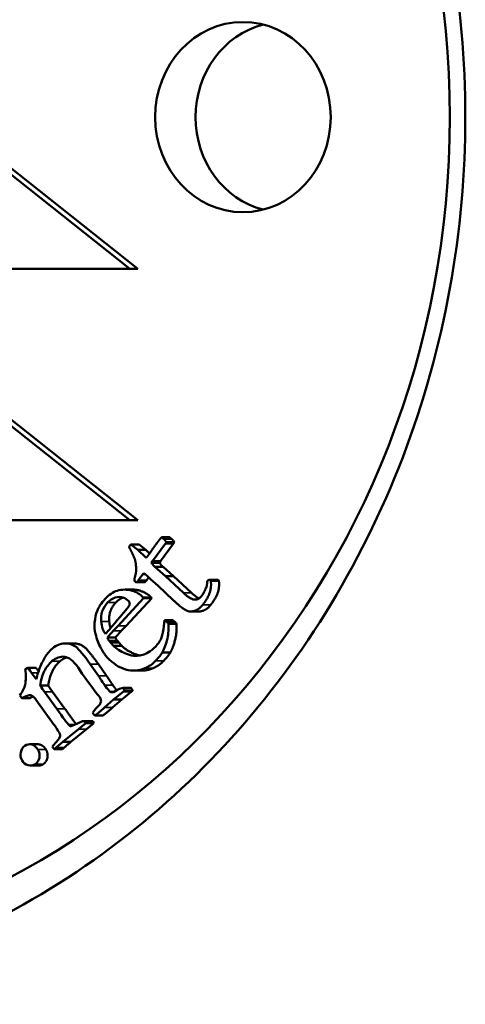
# Model space of a CAD drawing. Header units: millimetres. Extents: x 697 to 7301, y 1765 to 4597.
# Tile 36 of 39: x 6273 to 6284, y 2038 to 2062. Entities that reach past the tile are written whole.
import ezdxf

# ---------------------------------------------------------------- set-up
doc = ezdxf.new("R2010")
doc.units = ezdxf.units.MM
doc.layers.add('Visibile (ISO)', color=7, linetype='Continuous', lineweight=50)
doc.layers.add('Visibile sottile (ISO)', color=7, linetype='Continuous', lineweight=35)

msp = doc.modelspace()

# ---------------------------------------------------------------- linework, layer by layer
at = {"layer": 'Visibile (ISO)'}
for p, q in [((6276.039, 2055.862), (6264.952, 2064.662)), ((6276.23, 2055.862), (6265.144, 2064.662)), ((6264.952, 2058.71), (6276.039, 2049.91)), ((6276.231, 2049.91), (6265.144, 2058.71)), ((6269.472, 2055.862), (6276.039, 2055.862)), ((6276.039, 2055.862), (6276.23, 2055.862)), ((6276.039, 2049.91), (6253.866, 2049.91)), ((6276.231, 2049.91), (6276.039, 2049.91)), ((6276.984, 2049.508), (6276.793, 2049.508)), ((6276.023, 2049.287), (6276.068, 2049.34)), ((6276.068, 2049.34), (6276.229, 2049.208)), ((6276.26, 2049.34), (6276.068, 2049.34)), ((6276.42, 2049.208), (6276.26, 2049.34)), ((6276.886, 2049.361), (6276.576, 2048.941)), ((6276.768, 2048.941), (6277.077, 2049.361)), ((6276.909, 2049.391), (6276.886, 2049.361)), ((6277.077, 2049.361), (6276.886, 2049.361)), ((6277.1, 2049.391), (6276.909, 2049.391)), ((6277.077, 2049.361), (6277.1, 2049.391)), ((6276.229, 2049.208), (6276.427, 2049.019)), ((6276.42, 2049.208), (6276.229, 2049.208)), ((6276.509, 2049.123), (6276.42, 2049.208)), ((6276.576, 2048.941), (6276.555, 2048.905)), ((6276.746, 2048.905), (6276.555, 2048.905)), ((6276.768, 2048.941), (6276.576, 2048.941)), ((6276.638, 2048.806), (6276.886, 2048.589)), ((6276.829, 2048.806), (6276.638, 2048.806)), ((6276.746, 2048.905), (6276.768, 2048.941)), ((6277.078, 2048.589), (6276.829, 2048.806)), ((6276.348, 2048.632), (6276.242, 2048.484)), ((6276.373, 2048.66), (6276.348, 2048.632)), ((6276.408, 2048.632), (6276.348, 2048.632)), ((6276.434, 2048.484), (6276.489, 2048.562)), ((6276.534, 2048.52), (6276.468, 2048.581)), ((6276.886, 2048.589), (6277.314, 2048.191)), ((6277.078, 2048.589), (6276.886, 2048.589)), ((6277.505, 2048.191), (6277.078, 2048.589)), ((6276.387, 2048.446), (6276.196, 2048.446)), ((6276.242, 2048.484), (6276.233, 2048.469)), ((6276.425, 2048.469), (6276.233, 2048.469)), ((6276.434, 2048.484), (6276.242, 2048.484)), ((6276.425, 2048.469), (6276.434, 2048.484)), ((6276.71, 2048.363), (6276.534, 2048.52)), ((6277.07, 2048.02), (6276.71, 2048.363)), ((6277.876, 2048.469), (6277.889, 2048.485)), ((6278.113, 2048.503), (6277.922, 2048.503)), ((6277.95, 2048.491), (6277.959, 2048.478)), ((6278.141, 2048.491), (6277.95, 2048.491)), ((6278.15, 2048.478), (6277.959, 2048.478)), ((6278.15, 2048.478), (6278.141, 2048.491)), ((6275.763, 2047.415), (6276.369, 2048.071)), ((6276.117, 2048.27), (6275.926, 2048.27)), ((6275.954, 2047.415), (6276.561, 2048.071)), ((6276.369, 2048.071), (6276.349, 2048.093)), ((6276.369, 2048.071), (6276.561, 2048.071)), ((6276.561, 2048.071), (6276.54, 2048.093)), ((6277.6, 2048.033), (6277.577, 2048.033)), ((6277.673, 2047.752), (6277.482, 2047.752)), ((6275.648, 2047.293), (6275.763, 2047.415)), ((6275.84, 2047.293), (6275.954, 2047.415)), ((6276.865, 2047.546), (6276.842, 2047.331)), ((6276.933, 2047.49), (6276.865, 2047.546)), ((6276.865, 2047.546), (6277.057, 2047.546)), ((6276.933, 2047.49), (6277.124, 2047.49)), ((6276.955, 2047.462), (6277.146, 2047.462)), ((6277.124, 2047.49), (6277.057, 2047.546)), ((6275.536, 2047.302), (6275.466, 2047.227)), ((6275.51, 2047.135), (6275.701, 2047.135)), ((6274.706, 2046.996), (6274.515, 2046.996)), ((6275.573, 2047.039), (6275.556, 2047.054)), ((6275.556, 2047.054), (6275.748, 2047.054)), ((6275.588, 2047.022), (6275.573, 2047.039)), ((6275.573, 2047.039), (6275.765, 2047.039)), ((6275.659, 2046.941), (6275.588, 2047.022)), ((6275.588, 2047.022), (6275.78, 2047.022)), ((6275.659, 2046.941), (6275.85, 2046.941)), ((6275.765, 2047.039), (6275.748, 2047.054)), ((6275.78, 2047.022), (6275.765, 2047.039)), ((6275.85, 2046.941), (6275.78, 2047.022)), ((6277.003, 2046.782), (6276.812, 2046.782)), ((6275.303, 2046.228), (6275.107, 2046.504)), ((6275.494, 2046.228), (6275.298, 2046.504)), ((6273.625, 2046.422), (6273.566, 2046.376)), ((6273.625, 2046.422), (6273.816, 2046.422)), ((6273.805, 2046.181), (6273.718, 2046.303)), ((6274.819, 2046.428), (6274.918, 2046.278)), ((6274.918, 2046.278), (6274.986, 2046.184)), ((6276.325, 2046.353), (6276.133, 2046.353)), ((6273.83, 2046.15), (6273.805, 2046.181)), ((6273.805, 2046.181), (6273.838, 2046.181)), ((6273.921, 2046), (6274.112, 2046)), ((6273.439, 2045.766), (6273.486, 2045.7)), ((6274.316, 2045.447), (6274.023, 2045.848)), ((6274.507, 2045.447), (6274.214, 2045.848)), ((6275.575, 2045.852), (6275.671, 2045.852)), ((6275.659, 2045.666), (6275.884, 2045.847)), ((6275.85, 2045.666), (6276.076, 2045.847)), ((6276.065, 2045.942), (6275.874, 2045.942)), ((6275.894, 2045.927), (6275.884, 2045.941)), ((6275.884, 2045.941), (6276.075, 2045.941)), ((6275.884, 2045.847), (6275.917, 2045.873)), ((6275.917, 2045.873), (6276.108, 2045.873)), ((6276.085, 2045.927), (6276.075, 2045.941)), ((6276.076, 2045.847), (6276.108, 2045.873)), ((6273.486, 2045.7), (6273.677, 2045.7)), ((6273.837, 2045.645), (6274.238, 2045.088)), ((6275.442, 2045.476), (6275.659, 2045.666)), ((6275.634, 2045.476), (6275.85, 2045.666)), ((6275.659, 2045.666), (6275.85, 2045.666)), ((6275.179, 2045.323), (6275.216, 2045.291)), ((6275.408, 2045.291), (6275.216, 2045.291)), ((6274.599, 2045.066), (6274.724, 2045.066)), ((6274.826, 2044.963), (6275.003, 2045.111)), ((6275.136, 2045.159), (6274.945, 2045.159)), ((6275.003, 2045.111), (6274.978, 2045.149)), ((6274.978, 2045.149), (6275.17, 2045.149)), ((6275.003, 2045.111), (6275.194, 2045.111)), ((6275.017, 2044.963), (6275.194, 2045.111)), ((6275.194, 2045.111), (6275.17, 2045.149)), ((6274.304, 2044.991), (6274.347, 2044.922)), ((6274.456, 2044.666), (6274.826, 2044.963)), ((6274.647, 2044.666), (6275.017, 2044.963)), ((6273.859, 2044.61), (6273.668, 2044.61)), ((6274.456, 2044.666), (6274.647, 2044.666)), ((6274.232, 2044.516), (6274.254, 2044.495)), ((6274.254, 2044.495), (6274.295, 2044.529)), ((6274.254, 2044.495), (6274.445, 2044.495)), ((6274.445, 2044.495), (6274.487, 2044.529)), ((6273.885, 2044.105), (6273.694, 2044.105))]:
    msp.add_line(p, q, dxfattribs=at)
for centre, major_axis in [((6265.139, 2059.454), (0, -20)), ((6278.72, 2059.454), (0, 2.25))]:
    msp.add_ellipse(centre, major_axis=major_axis, ratio=0.92388, dxfattribs=at)
for centre, major_axis, start_param, end_param in [((6279.677, 2059.454), (0, -2.25), 3.373792, 6.050986), ((6275.497, 2047.336), (0, 1.629), 5.581769, 5.661587), ((6276.955, 2047.31), (0, 0.257), 5.346337, 5.488045)]:
    msp.add_ellipse(centre, major_axis=major_axis, ratio=0.92388, start_param=start_param, end_param=end_param, dxfattribs=at)
for points, degree, knots in [([(6245.056, 2059.454), (6245.056, 2060.775), (6245.174, 2062.141), (6245.671, 2064.858), (6246.049, 2066.208), (6247.049, 2068.798), (6247.672, 2070.039), (6249.11, 2072.333), (6249.925, 2073.386), (6251.66, 2075.249), (6252.64, 2076.122), (6254.77, 2077.661), (6255.921, 2078.327), (6258.321, 2079.395), (6259.571, 2079.799), (6262.083, 2080.329), (6263.345, 2080.454), (6265.784, 2080.454), (6267.045, 2080.329), (6269.553, 2079.799), (6270.8, 2079.395), (6273.191, 2078.327), (6274.337, 2077.661), (6276.457, 2076.122), (6277.43, 2075.249), (6279.154, 2073.386), (6279.964, 2072.333), (6281.391, 2070.039), (6282.008, 2068.798), (6283, 2066.208), (6283.375, 2064.858), (6283.867, 2062.141), (6283.984, 2060.775), (6283.984, 2059.454), (6283.984, 2058.132), (6283.867, 2056.765), (6283.374, 2054.047), (6282.998, 2052.695), (6282.005, 2050.104), (6281.387, 2048.862), (6279.958, 2046.567), (6279.147, 2045.513), (6277.422, 2043.652), (6276.449, 2042.78), (6274.33, 2041.243), (6273.184, 2040.579), (6270.795, 2039.512), (6269.549, 2039.109), (6267.043, 2038.58), (6265.783, 2038.454), (6263.346, 2038.454), (6262.085, 2038.58), (6259.575, 2039.109), (6258.326, 2039.512), (6255.928, 2040.579), (6254.777, 2041.243), (6252.648, 2042.78), (6251.669, 2043.652), (6249.932, 2045.513), (6249.116, 2046.567), (6247.676, 2048.862), (6247.053, 2050.104), (6246.051, 2052.695), (6245.672, 2054.047), (6245.174, 2056.765), (6245.056, 2058.132), (6245.056, 2059.454)], 3, [6.338557, 6.338557, 6.338557, 6.338557, 6.734862, 6.734862, 7.131166, 7.131166, 7.527471, 7.527471, 7.923775, 7.923775, 8.31979, 8.31979, 8.715805, 8.715805, 9.11182, 9.11182, 9.507835, 9.507835, 9.90385, 9.90385, 10.299865, 10.299865, 10.69588, 10.69588, 11.091895, 11.091895, 11.4882, 11.4882, 11.884504, 11.884504, 12.280808, 12.280808, 12.677113, 12.677113, 12.677113, 13.07375, 13.07375, 13.470387, 13.470387, 13.867023, 13.867023, 14.26366, 14.26366, 14.659343, 14.659343, 15.055026, 15.055026, 15.450709, 15.450709, 15.846391, 15.846391, 16.242074, 16.242074, 16.637757, 16.637757, 17.03344, 17.03344, 17.429123, 17.429123, 17.82576, 17.82576, 18.222396, 18.222396, 18.619033, 18.619033, 19.01567, 19.01567, 19.01567, 19.01567]), ([(6276.387, 2048.446), (6276.39, 2048.446), (6276.409, 2048.449), (6276.425, 2048.469)], 2, [-1.191151, -1.191151, -1.191151, -1, 0, 0, 0]), ([(6277.889, 2048.485), (6277.897, 2048.496), (6277.907, 2048.501), (6277.929, 2048.503), (6277.94, 2048.499), (6277.95, 2048.491)], 3, [0, 0, 0, 0, 0.004037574, 0.004037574, 0.008075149, 0.008075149, 0.008075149, 0.008075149]), ([(6275.516, 2047.961), (6275.572, 2048.021), (6275.632, 2048.061), (6275.759, 2048.104), (6275.821, 2048.104), (6275.94, 2048.061), (6275.986, 2048.033), (6276.017, 2047.999)], 3, [-0.03888534, -0.03888534, -0.03888534, -0.03888534, -0.02592356, -0.02592356, -0.01296178, -0.01296178, 0, 0, 0, 0]), ([(6276.349, 2048.093), (6276.29, 2048.158), (6276.205, 2048.209), (6275.984, 2048.279), (6275.865, 2048.279), (6275.739, 2048.242)], 3, [-0.09692231, -0.09692231, -0.09692231, -0.09692231, -0.04846115, -0.04846115, 0, 0, 0, 0]), ([(6276.54, 2048.093), (6276.451, 2048.191), (6276.204, 2048.27), (6276.117, 2048.27)], 2, [-2, -2, -2, -1, -0.509416, -0.509416, -0.509416]), ([(6277.673, 2047.752), (6277.715, 2047.752), (6277.868, 2047.795), (6277.958, 2047.91)], 2, [-1.43236, -1.43236, -1.43236, -1, 0, 0, 0]), ([(6276.812, 2046.782), (6276.863, 2046.881), (6276.903, 2046.991), (6276.958, 2047.234), (6276.966, 2047.351), (6276.955, 2047.462)], 3, [-0.128634, -0.128634, -0.128634, -0.128634, -0.064317, -0.064317, -0.0000001, -0.0000001, -0.0000001, -0.0000001]), ([(6277.003, 2046.782), (6277.08, 2046.93), (6277.163, 2047.295), (6277.146, 2047.462)], 2, [-2, -2, -2, -1, -0.000003, -0.000003, -0.000003]), ([(6275.23, 2047.224), (6275.263, 2047.091), (6275.305, 2046.979), (6275.409, 2046.793), (6275.457, 2046.722), (6275.501, 2046.674)], 3, [-0.1276071, -0.1276071, -0.1276071, -0.1276071, -0.0638036, -0.0638036, 0, 0, 0, 0]), ([(6276.842, 2047.331), (6276.819, 2047.22), (6276.796, 2047.14), (6276.749, 2047.044), (6276.71, 2046.987), (6276.655, 2046.922)], 3, [-0.1198746, -0.1198746, -0.1198746, -0.1198746, -0.0599373, -0.0599373, 0, 0, 0, 0]), ([(6275.107, 2046.504), (6274.953, 2046.721), (6274.84, 2046.857), (6274.698, 2046.97), (6274.61, 2046.998), (6274.4, 2046.994), (6274.302, 2046.955), (6274.209, 2046.878)], 3, [-0.1500983, -0.1500983, -0.1500983, -0.1500983, -0.1000656, -0.1000656, -0.0500328, -0.0500328, 0, 0, 0, 0]), ([(6275.298, 2046.504), (6275.067, 2046.829), (6274.857, 2046.996), (6274.706, 2046.996)], 2, [-3, -3, -3, -2, -1.030861, -1.030861, -1.030861]), ([(6276.655, 2046.922), (6276.543, 2046.81), (6276.428, 2046.741), (6276.191, 2046.688), (6276.068, 2046.703), (6275.813, 2046.813), (6275.719, 2046.874), (6275.659, 2046.941)], 3, [-0.1066699, -0.1066699, -0.1066699, -0.1066699, -0.0711133, -0.0711133, -0.0355566, -0.0355566, 0, 0, 0, 0]), ([(6276.288, 2046.71), (6276.211, 2046.724), (6275.941, 2046.841), (6275.85, 2046.941)], 2, [-1.41341, -1.41341, -1.41341, -1, 0, 0, 0]), ([(6274.099, 2046.764), (6274.055, 2046.704), (6274.009, 2046.628), (6273.917, 2046.44), (6273.879, 2046.337), (6273.849, 2046.225)], 3, [-0.1367558, -0.1367558, -0.1367558, -0.1367558, -0.0683779, -0.0683779, 0, 0, 0, 0]), ([(6275.501, 2046.674), (6275.639, 2046.522), (6275.786, 2046.424), (6276.098, 2046.337), (6276.25, 2046.346), (6276.398, 2046.408)], 3, [-0.07035639, -0.07035639, -0.07035639, -0.07035639, -0.03517819, -0.03517819, 0, 0, 0, 0]), ([(6273.921, 2046), (6273.938, 2046.129), (6273.97, 2046.242), (6274.064, 2046.434), (6274.125, 2046.513), (6274.2, 2046.575)], 3, [-0.05588992, -0.05588992, -0.05588992, -0.05588992, -0.02794496, -0.02794496, 0, 0, 0, 0]), ([(6275.45, 2046.006), (6275.412, 2046.06), (6275.379, 2046.109), (6275.324, 2046.195), (6275.307, 2046.221), (6275.303, 2046.228)], 3, [-0.02994731, -0.02994731, -0.02994731, -0.02994731, -0.01497366, -0.01497366, 0, 0, 0, 0]), ([(6275.362, 2045.632), (6275.355, 2045.602), (6275.347, 2045.579), (6275.328, 2045.549), (6275.309, 2045.526), (6275.279, 2045.497)], 3, [-0.01508796, -0.01508796, -0.01508796, -0.01508796, -0.00754398, -0.00754398, 0, 0, 0, 0]), ([(6274.906, 2045.148), (6274.893, 2045.142), (6274.865, 2045.129), (6274.778, 2045.092), (6274.741, 2045.075), (6274.679, 2045.043), (6274.655, 2045.036), (6274.64, 2045.038)], 3, [-0.01068858, -0.01068858, -0.01068858, -0.01068858, -0.00712572, -0.00712572, -0.00356286, -0.00356286, 0, 0, 0, 0]), ([(6274.347, 2044.922), (6274.384, 2044.87), (6274.4, 2044.831), (6274.393, 2044.779), (6274.359, 2044.731), (6274.296, 2044.661)], 3, [-0.02892437, -0.02892437, -0.02892437, -0.02892437, -0.01446219, -0.01446219, 0, 0, 0, 0]), ([(6273.561, 2044.575), (6273.509, 2044.541), (6273.476, 2044.488), (6273.448, 2044.348), (6273.457, 2044.285), (6273.49, 2044.227)], 3, [-0.03189277, -0.03189277, -0.03189277, -0.03189277, -0.01594639, -0.01594639, 0, 0, 0, 0]), ([(6273.865, 2044.485), (6273.83, 2044.546), (6273.783, 2044.585), (6273.665, 2044.618), (6273.611, 2044.609), (6273.561, 2044.575)], 3, [-0.03442461, -0.03442461, -0.03442461, -0.03442461, -0.0172123, -0.0172123, 0, 0, 0, 0]), ([(6274.057, 2044.485), (6274.003, 2044.577), (6273.887, 2044.61), (6273.859, 2044.61)], 2, [-2, -2, -2, -1, -0.673389, -0.673389, -0.673389]), ([(6273.804, 2044.14), (6273.856, 2044.175), (6273.888, 2044.225), (6273.913, 2044.359), (6273.901, 2044.423), (6273.865, 2044.485)], 3, [-0.03934134, -0.03934134, -0.03934134, -0.03934134, -0.01967067, -0.01967067, 0, 0, 0, 0]), ([(6273.49, 2044.227), (6273.524, 2044.169), (6273.572, 2044.131), (6273.696, 2044.096), (6273.753, 2044.105), (6273.804, 2044.14)], 3, [-0.03255729, -0.03255729, -0.03255729, -0.03255729, -0.01627864, -0.01627864, 0, 0, 0, 0])]:
    msp.add_open_spline(points, degree=degree, knots=knots, dxfattribs=at)
for points, degree in [([(6276.709, 2049.404), (6276.737, 2049.44), (6276.793, 2049.508)], 2), ([(6276.793, 2049.508), (6276.829, 2049.481), (6276.849, 2049.463)], 2), ([(6276.849, 2049.463), (6276.869, 2049.445), (6276.909, 2049.391)], 2), ([(6277.04, 2049.463), (6277.02, 2049.481), (6276.984, 2049.508)], 2), ([(6277.1, 2049.391), (6277.061, 2049.445), (6277.04, 2049.463)], 2), ([(6276.086, 2049.158), (6276.04, 2049.247), (6276.023, 2049.287)], 2), ([(6276.461, 2049.059), (6276.497, 2049.105), (6276.59, 2049.24)], 2), ([(6276.59, 2049.24), (6276.65, 2049.329), (6276.709, 2049.404)], 2), ([(6276.162, 2048.986), (6276.145, 2049.036), (6276.086, 2049.158)], 2), ([(6276.427, 2049.019), (6276.455, 2049.051), (6276.461, 2049.059)], 2), ([(6276.176, 2048.613), (6276.193, 2048.675), (6276.189, 2048.887), (6276.162, 2048.986)], 2), ([(6276.555, 2048.905), (6276.585, 2048.855), (6276.638, 2048.806)], 2), ([(6276.829, 2048.806), (6276.776, 2048.855), (6276.746, 2048.905)], 2), ([(6276.175, 2048.454), (6276.155, 2048.473), (6276.149, 2048.522), (6276.176, 2048.613)], 2), ([(6276.233, 2048.469), (6276.218, 2048.449), (6276.186, 2048.444), (6276.175, 2048.454)], 2), ([(6277.742, 2048.12), (6277.777, 2048.165), (6277.851, 2048.316)], 2), ([(6277.959, 2048.478), (6277.977, 2048.333), (6277.894, 2048.073), (6277.767, 2047.91)], 2), ([(6277.851, 2048.316), (6277.871, 2048.362), (6277.876, 2048.469)], 2), ([(6277.958, 2047.91), (6278.085, 2048.073), (6278.169, 2048.333), (6278.15, 2048.478)], 2), ([(6278.141, 2048.491), (6278.128, 2048.503), (6278.113, 2048.503)], 2), ([(6275.739, 2048.242), (6275.645, 2048.215), (6275.551, 2048.151), (6275.456, 2048.05)], 3), ([(6275.708, 2047.961), (6275.79, 2048.049), (6275.884, 2048.082)], 2), ([(6277.314, 2048.191), (6277.484, 2048.035), (6277.577, 2048.033)], 2), ([(6277.68, 2048.06), (6277.606, 2048.099), (6277.505, 2048.191)], 2), ([(6277.577, 2048.033), (6277.669, 2048.026), (6277.742, 2048.12)], 2), ([(6275.456, 2048.05), (6275.369, 2047.958), (6275.306, 2047.862), (6275.267, 2047.762)], 3), ([(6275.363, 2047.518), (6275.348, 2047.689), (6275.399, 2047.836), (6275.516, 2047.961)], 3), ([(6275.555, 2047.518), (6275.531, 2047.774), (6275.708, 2047.961)], 2), ([(6276.04, 2047.914), (6276.037, 2047.898), (6276.016, 2047.867), (6275.977, 2047.821)], 3), ([(6276.017, 2047.999), (6276.032, 2047.983), (6276.04, 2047.954), (6276.04, 2047.914)], 3), ([(6277.767, 2047.91), (6277.677, 2047.795), (6277.463, 2047.735), (6277.296, 2047.814), (6277.07, 2048.02)], 2), ([(6275.267, 2047.762), (6275.24, 2047.692), (6275.22, 2047.599), (6275.207, 2047.483)], 3), ([(6275.977, 2047.821), (6275.736, 2047.531), (6275.589, 2047.358), (6275.536, 2047.302)], 3), ([(6275.207, 2047.483), (6275.198, 2047.399), (6275.206, 2047.312), (6275.23, 2047.224)], 3), ([(6275.466, 2047.227), (6275.409, 2047.29), (6275.375, 2047.387), (6275.363, 2047.518)], 3), ([(6275.586, 2047.357), (6275.563, 2047.426), (6275.555, 2047.518)], 2), ([(6276.955, 2047.462), (6276.948, 2047.472), (6276.941, 2047.481), (6276.933, 2047.49)], 3), ([(6275.51, 2047.135), (6275.555, 2047.191), (6275.602, 2047.244), (6275.648, 2047.293)], 3), ([(6275.556, 2047.054), (6275.546, 2047.065), (6275.531, 2047.092), (6275.51, 2047.135)], 3), ([(6275.701, 2047.135), (6275.769, 2047.219), (6275.84, 2047.293)], 2), ([(6275.748, 2047.054), (6275.733, 2047.07), (6275.701, 2047.135)], 2), ([(6274.209, 2046.878), (6274.165, 2046.841), (6274.128, 2046.803), (6274.099, 2046.764)], 3), ([(6274.2, 2046.575), (6274.299, 2046.657), (6274.399, 2046.693), (6274.5, 2046.681)], 3), ([(6274.391, 2046.575), (6274.472, 2046.643), (6274.555, 2046.668)], 2), ([(6274.5, 2046.681), (6274.6, 2046.67), (6274.706, 2046.586), (6274.819, 2046.428)], 3), ([(6276.654, 2046.586), (6276.734, 2046.67), (6276.786, 2046.736), (6276.812, 2046.782)], 3), ([(6276.845, 2046.586), (6276.965, 2046.713), (6277.003, 2046.782)], 2), ([(6274.112, 2046), (6274.138, 2046.194), (6274.279, 2046.482), (6274.391, 2046.575)], 2), ([(6276.398, 2046.408), (6276.497, 2046.45), (6276.582, 2046.509), (6276.654, 2046.586)], 3), ([(6276.589, 2046.408), (6276.737, 2046.471), (6276.845, 2046.586)], 2), ([(6273.566, 2046.376), (6273.588, 2046.246), (6273.587, 2046.127), (6273.562, 2046.019)], 3), ([(6273.718, 2046.303), (6273.701, 2046.327), (6273.67, 2046.367), (6273.625, 2046.422)], 3), ([(6273.883, 2046.338), (6273.857, 2046.372), (6273.816, 2046.422)], 2), ([(6273.849, 2046.225), (6273.842, 2046.195), (6273.836, 2046.17), (6273.83, 2046.15)], 3), ([(6275.642, 2046.006), (6275.585, 2046.087), (6275.501, 2046.217), (6275.494, 2046.228)], 2), ([(6276.325, 2046.353), (6276.459, 2046.353), (6276.589, 2046.408)], 2), ([(6273.562, 2046.019), (6273.546, 2045.943), (6273.505, 2045.858), (6273.439, 2045.766)], 3), ([(6274.023, 2045.848), (6273.993, 2045.889), (6273.96, 2045.94), (6273.921, 2046)], 3), ([(6274.214, 2045.848), (6274.17, 2045.91), (6274.112, 2046)], 2), ([(6274.986, 2046.184), (6275.146, 2045.961), (6275.248, 2045.823), (6275.291, 2045.77)], 3), ([(6275.575, 2045.852), (6275.552, 2045.87), (6275.511, 2045.921), (6275.45, 2046.006)], 3), ([(6275.732, 2045.887), (6275.698, 2045.928), (6275.642, 2046.006)], 2), ([(6273.486, 2045.7), (6273.578, 2045.755), (6273.652, 2045.778), (6273.707, 2045.769)], 3), ([(6273.677, 2045.7), (6273.719, 2045.725), (6273.755, 2045.741)], 2), ([(6273.707, 2045.769), (6273.74, 2045.762), (6273.783, 2045.72), (6273.837, 2045.645)], 3), ([(6275.291, 2045.77), (6275.312, 2045.747), (6275.325, 2045.731), (6275.332, 2045.721)], 3), ([(6275.653, 2045.841), (6275.619, 2045.837), (6275.593, 2045.84), (6275.575, 2045.852)], 3), ([(6275.884, 2045.941), (6275.851, 2045.948), (6275.773, 2045.915), (6275.653, 2045.841)], 3), ([(6275.917, 2045.873), (6275.91, 2045.897), (6275.903, 2045.914), (6275.894, 2045.927)], 3), ([(6276.075, 2045.941), (6276.071, 2045.942), (6276.065, 2045.942)], 2), ([(6276.108, 2045.873), (6276.099, 2045.908), (6276.085, 2045.927)], 2), ([(6275.332, 2045.721), (6275.345, 2045.702), (6275.355, 2045.672), (6275.362, 2045.632)], 3), ([(6274.599, 2045.066), (6274.559, 2045.11), (6274.465, 2045.237), (6274.316, 2045.447)], 3), ([(6274.771, 2045.088), (6274.701, 2045.174), (6274.507, 2045.447)], 2), ([(6275.279, 2045.497), (6275.226, 2045.447), (6275.19, 2045.401), (6275.17, 2045.361)], 3), ([(6275.17, 2045.361), (6275.171, 2045.342), (6275.174, 2045.329), (6275.179, 2045.323)], 3), ([(6275.216, 2045.291), (6275.288, 2045.344), (6275.363, 2045.406), (6275.442, 2045.476)], 3), ([(6275.408, 2045.291), (6275.515, 2045.371), (6275.634, 2045.476)], 2), ([(6274.238, 2045.088), (6274.266, 2045.049), (6274.287, 2045.017), (6274.304, 2044.991)], 3), ([(6274.64, 2045.038), (6274.628, 2045.04), (6274.615, 2045.049), (6274.599, 2045.066)], 3), ([(6274.978, 2045.149), (6274.957, 2045.162), (6274.933, 2045.162), (6274.906, 2045.148)], 3), ([(6275.17, 2045.149), (6275.154, 2045.159), (6275.136, 2045.159)], 2), ([(6274.296, 2044.661), (6274.263, 2044.622), (6274.235, 2044.587), (6274.213, 2044.556)], 3), ([(6274.295, 2044.529), (6274.318, 2044.548), (6274.372, 2044.594), (6274.456, 2044.666)], 3), ([(6274.487, 2044.529), (6274.521, 2044.558), (6274.647, 2044.666)], 2), ([(6273.996, 2044.14), (6274.073, 2044.192), (6274.11, 2044.392), (6274.057, 2044.485)], 2), ([(6274.213, 2044.556), (6274.22, 2044.538), (6274.226, 2044.524), (6274.232, 2044.516)], 3), ([(6273.885, 2044.105), (6273.944, 2044.105), (6273.996, 2044.14)], 2)]:
    msp.add_open_spline(points, degree=degree, dxfattribs=at)
at = {"layer": 'Visibile sottile (ISO)'}
for p, q in [((6277.04, 2049.463), (6276.849, 2049.463)), ((6276.349, 2048.093), (6276.54, 2048.093)), ((6277.505, 2048.191), (6277.314, 2048.191)), ((6275.516, 2047.961), (6275.708, 2047.961)), ((6277.958, 2047.91), (6277.767, 2047.91)), ((6275.363, 2047.518), (6275.555, 2047.518)), ((6275.763, 2047.415), (6275.954, 2047.415)), ((6275.648, 2047.293), (6275.84, 2047.293)), ((6274.2, 2046.575), (6274.391, 2046.575)), ((6275.107, 2046.504), (6275.298, 2046.504)), ((6276.654, 2046.586), (6276.845, 2046.586)), ((6273.718, 2046.303), (6273.872, 2046.303)), ((6275.303, 2046.228), (6275.494, 2046.228)), ((6276.398, 2046.408), (6276.589, 2046.408)), ((6275.45, 2046.006), (6275.642, 2046.006)), ((6274.023, 2045.848), (6274.214, 2045.848)), ((6275.884, 2045.847), (6276.076, 2045.847)), ((6275.894, 2045.927), (6276.085, 2045.927)), ((6274.316, 2045.447), (6274.507, 2045.447)), ((6275.442, 2045.476), (6275.634, 2045.476)), ((6274.64, 2045.038), (6274.653, 2045.038)), ((6274.826, 2044.963), (6275.017, 2044.963)), ((6273.865, 2044.485), (6274.057, 2044.485)), ((6274.295, 2044.529), (6274.487, 2044.529)), ((6273.804, 2044.14), (6273.996, 2044.14))]:
    msp.add_line(p, q, dxfattribs=at)

doc.saveas('drawing.dxf')
